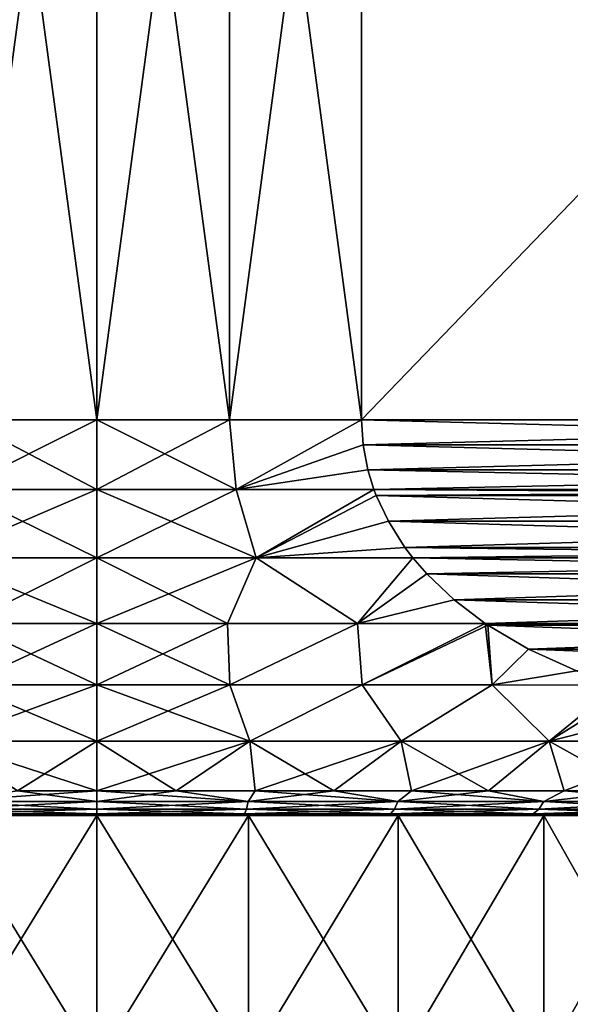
# Model space of a CAD drawing. Header units: metres. Extents: x -109 to 109, y -505 to 40.
# Tile 244 of 256: x 75.72 to 81.29, y -10.91 to -0.95. Entities that reach past the tile are written whole.
import ezdxf

# ---------------------------------------------------------------- set-up
doc = ezdxf.new("R2010")
doc.units = ezdxf.units.M
doc.layers.add('solid_K244224000C74', color=7, linetype='CONTINUOUS')

msp = doc.modelspace()

# ---------------------------------------------------------------- linework, layer by layer
at = {"layer": 'solid_K244224000C74'}
for points in [[(76.5, -5, 16), (76.5, 5, 16), (75.156166, 5, 15.943466)], [(76.5, -5, 16), (75.156166, 5, 15.943466), (75.156166, -5, 15.943466)], [(75.156166, -5, -15.943466), (75.156166, 5, -15.943466), (76.5, 5, -16)], [(75.156166, -5, -15.943466), (76.5, 5, -16), (76.5, -5, -16)], [(77.843834, -5, 15.943466), (76.5, 5, 16), (76.5, -5, 16)], [(77.843834, -5, 15.943466), (77.843834, 5, 15.943466), (76.5, 5, 16)], [(77.843834, 5, -15.943466), (76.5, -5, -16), (76.5, 5, -16)], [(77.843834, -5, -15.943466), (76.5, -5, -16), (77.843834, 5, -15.943466)], [(79.178177, -5, 15.774263), (79.178177, 5, 15.774263), (77.843834, 5, 15.943466)], [(79.178177, -5, 15.774263), (77.843834, 5, 15.943466), (77.843834, -5, 15.943466)], [(77.843834, -5, -15.943466), (77.843834, 5, -15.943466), (79.178177, 5, -15.774263)], [(77.843834, -5, -15.943466), (79.178177, 5, -15.774263), (79.178177, -5, -15.774263)], [(79.178177, 5, -15.774263), (88.821823, 5, -10.206499), (88.821823, -5, -10.206499)], [(79.178177, -5, -15.774263), (79.178177, 5, -15.774263), (88.821823, -5, -10.206499)], [(79.178177, -5, 15.774263), (88.821823, 5, 10.206499), (79.178177, 5, 15.774263)], [(79.178177, -5, 15.774263), (88.821823, -5, 10.206499), (88.821823, 5, 10.206499)], [(75.091011, -5.704368, 15.887783), (76.5, -5.704368, 15.950138), (75.156166, -5, 15.943466)], [(76.5, -5, -16), (76.5, -5.704368, -15.950138), (75.091011, -5.704368, -15.887783)], [(75.156166, -5, -15.943466), (76.5, -5, -16), (75.091011, -5.704368, -15.887783)], [(76.5, -5.704368, 15.950138), (76.5, -5, 16), (75.156166, -5, 15.943466)], [(77.908989, -5.704368, 15.887783), (76.5, -5, 16), (76.5, -5.704368, 15.950138)], [(77.843834, -5, 15.943466), (76.5, -5, 16), (77.908989, -5.704368, 15.887783)], [(77.843834, -5, -15.943466), (76.5, -5.704368, -15.950138), (76.5, -5, -16)], [(77.908989, -5.704368, -15.887783), (76.5, -5.704368, -15.950138), (77.843834, -5, -15.943466)], [(79.178177, -5, 15.774263), (77.843834, -5, 15.943466), (77.908989, -5.704368, 15.887783)], [(77.908989, -5.704368, -15.887783), (77.843834, -5, -15.943466), (79.178177, -5, -15.774263)], [(79.194069, -5.252616, 15.765086), (79.178177, -5, 15.774263), (77.908989, -5.704368, 15.887783)], [(79.194069, -5.252618, -15.765086), (77.908989, -5.704368, -15.887783), (79.178177, -5, -15.774263)], [(79.178177, -5, -15.774263), (88.821823, -5, -10.206499), (88.805931, -5.252618, -10.215676)], [(79.194069, -5.252616, 15.765086), (88.821823, -5, 10.206499), (79.178177, -5, 15.774263)], [(79.194069, -5.252618, -15.765086), (79.178177, -5, -15.774263), (88.805931, -5.252618, -10.215676)], [(79.194069, -5.252616, 15.765086), (88.805931, -5.252616, 10.215675), (88.821823, -5, 10.206499)], [(79.194069, -5.252616, 15.765086), (77.908989, -5.704368, 15.887783), (79.242447, -5.506324, 15.737158)], [(79.194069, -5.252618, -15.765086), (79.242447, -5.506327, -15.737157), (77.908989, -5.704368, -15.887783)], [(79.194069, -5.252616, 15.765086), (79.242447, -5.506324, 15.737158), (88.805931, -5.252616, 10.215675)], [(79.194069, -5.252618, -15.765086), (88.805931, -5.252618, -10.215676), (88.757553, -5.506327, -10.243605)], [(79.194069, -5.252618, -15.765086), (88.757553, -5.506327, -10.243605), (79.242447, -5.506327, -15.737157)], [(79.242447, -5.506324, 15.737158), (88.757553, -5.506324, 10.243605), (88.805931, -5.252616, 10.215675)], [(79.242447, -5.506324, 15.737158), (77.908989, -5.704368, 15.887783), (79.303459, -5.703898, 15.701932)], [(79.242447, -5.506327, -15.737157), (79.303459, -5.703898, -15.701932), (77.908989, -5.704368, -15.887783)], [(79.242447, -5.506324, 15.737158), (79.303459, -5.703898, 15.701932), (88.757553, -5.506324, 10.243605)], [(79.242447, -5.506327, -15.737157), (88.757553, -5.506327, -10.243605), (88.696541, -5.703898, -10.278831)], [(79.242447, -5.506327, -15.737157), (88.696541, -5.703898, -10.278831), (79.303459, -5.703898, -15.701932)], [(79.303459, -5.703898, 15.701932), (88.696541, -5.703898, 10.278831), (88.757553, -5.506324, 10.243605)], [(74.889557, -6.395365, 15.719069), (76.5, -6.395365, 15.80135), (75.091011, -5.704368, 15.887783)], [(76.5, -5.704368, -15.950138), (76.5, -6.395365, -15.80135), (74.889557, -6.395365, -15.719069)], [(75.091011, -5.704368, -15.887783), (76.5, -5.704368, -15.950138), (74.889557, -6.395365, -15.719069)], [(76.5, -6.395365, 15.80135), (76.5, -5.704368, 15.950138), (75.091011, -5.704368, 15.887783)], [(78.110443, -6.395365, 15.719069), (76.5, -5.704368, 15.950138), (76.5, -6.395365, 15.80135)], [(77.908989, -5.704368, 15.887783), (76.5, -5.704368, 15.950138), (78.110443, -6.395365, 15.719069)], [(77.908989, -5.704368, -15.887783), (76.5, -6.395365, -15.80135), (76.5, -5.704368, -15.950138)], [(78.110443, -6.395365, -15.719069), (76.5, -6.395365, -15.80135), (77.908989, -5.704368, -15.887783)], [(79.303459, -5.703898, 15.701932), (77.908989, -5.704368, 15.887783), (78.110443, -6.395365, 15.719069)], [(78.110443, -6.395365, -15.719069), (77.908989, -5.704368, -15.887783), (79.303459, -5.703898, -15.701932)], [(79.325996, -5.763525, 15.688917), (79.303459, -5.703898, 15.701932), (78.110443, -6.395365, 15.719069)], [(78.110443, -6.395365, -15.719069), (79.303459, -5.703898, -15.701932), (79.325996, -5.763528, -15.688917)], [(79.448708, -6.024441, 15.618073), (79.325996, -5.763525, 15.688917), (78.110443, -6.395365, 15.719069)], [(79.448708, -6.024446, -15.618071), (78.110443, -6.395365, -15.719069), (79.325996, -5.763528, -15.688917)], [(79.325996, -5.763525, 15.688917), (88.696541, -5.703898, 10.278831), (79.303459, -5.703898, 15.701932)], [(79.303459, -5.703898, -15.701932), (88.696541, -5.703898, -10.278831), (88.674004, -5.763528, -10.291845)], [(79.325996, -5.763528, -15.688917), (79.303459, -5.703898, -15.701932), (88.674004, -5.763528, -10.291845)], [(79.325996, -5.763525, 15.688917), (88.674004, -5.763525, 10.291844), (88.696541, -5.703898, 10.278831)], [(79.448708, -6.024441, 15.618073), (88.674004, -5.763525, 10.291844), (79.325996, -5.763525, 15.688917)], [(79.325996, -5.763528, -15.688917), (88.674004, -5.763528, -10.291845), (88.551292, -6.024446, -10.362692)], [(79.448708, -6.024446, -15.618071), (79.325996, -5.763528, -15.688917), (88.551292, -6.024446, -10.362692)], [(79.448708, -6.024441, 15.618073), (88.551292, -6.024441, 10.36269), (88.674004, -5.763525, 10.291844)], [(79.448708, -6.024441, 15.618073), (78.110443, -6.395365, 15.719069), (79.616508, -6.28927, 15.521192)], [(79.448708, -6.024446, -15.618071), (79.616508, -6.289275, -15.52119), (78.110443, -6.395365, -15.719069)], [(79.448708, -6.024441, 15.618073), (79.616508, -6.28927, 15.521192), (88.551292, -6.024441, 10.36269)], [(79.448708, -6.024446, -15.618071), (88.551292, -6.024446, -10.362692), (88.383492, -6.289275, -10.459573)], [(79.448708, -6.024446, -15.618071), (88.383492, -6.289275, -10.459573), (79.616508, -6.289275, -15.52119)], [(79.616508, -6.28927, 15.521192), (88.383492, -6.28927, 10.459571), (88.551292, -6.024441, 10.36269)], [(79.616508, -6.28927, 15.521192), (78.110443, -6.395365, 15.719069), (79.696892, -6.394645, 15.474784)], [(79.616508, -6.289275, -15.52119), (79.696892, -6.394645, -15.474784), (78.110443, -6.395365, -15.719069)], [(79.616508, -6.28927, 15.521192), (79.696892, -6.394645, 15.474784), (88.383492, -6.28927, 10.459571)], [(79.616508, -6.289275, -15.52119), (88.383492, -6.289275, -10.459573), (88.303108, -6.394645, -10.505979)], [(79.616508, -6.289275, -15.52119), (88.303108, -6.394645, -10.505979), (79.696892, -6.394645, -15.474784)], [(79.696892, -6.394645, 15.474784), (88.303108, -6.394645, 10.505979), (88.383492, -6.28927, 10.459571)], [(76.5, -7.058477, 15.556607), (76.5, -6.395365, 15.80135), (74.889557, -6.395365, 15.719069)], [(75.17675, -7.058477, 15.500227), (76.5, -7.058477, 15.556607), (74.889557, -6.395365, 15.719069)], [(74.889557, -6.395365, -15.719069), (76.5, -6.395365, -15.80135), (75.17675, -7.058477, -15.500227)], [(76.5, -6.395365, -15.80135), (76.5, -7.058477, -15.556607), (75.17675, -7.058477, -15.500227)], [(77.82325, -7.058477, 15.500227), (76.5, -6.395365, 15.80135), (76.5, -7.058477, 15.556607)], [(78.110443, -6.395365, 15.719069), (76.5, -6.395365, 15.80135), (77.82325, -7.058477, 15.500227)], [(78.110443, -6.395365, -15.719069), (76.5, -7.058477, -15.556607), (76.5, -6.395365, -15.80135)], [(77.82325, -7.058477, -15.500227), (76.5, -7.058477, -15.556607), (78.110443, -6.395365, -15.719069)], [(78.110443, -6.395365, 15.719069), (77.82325, -7.058477, 15.500227), (79.136909, -7.058477, 15.331495)], [(79.136909, -7.058477, -15.331494), (77.82325, -7.058477, -15.500227), (78.110443, -6.395365, -15.719069)], [(79.696892, -6.394645, 15.474784), (78.110443, -6.395365, 15.719069), (79.136909, -7.058477, 15.331495)], [(79.136909, -7.058477, -15.331494), (78.110443, -6.395365, -15.719069), (79.696892, -6.394645, -15.474784)], [(79.836311, -6.556262, 15.394288), (79.696892, -6.394645, 15.474784), (79.136909, -7.058477, 15.331495)], [(79.136909, -7.058477, -15.331494), (79.696892, -6.394645, -15.474784), (79.836319, -6.556269, -15.394284)], [(79.836311, -6.556262, 15.394288), (88.303108, -6.394645, 10.505979), (79.696892, -6.394645, 15.474784)], [(79.696892, -6.394645, -15.474784), (88.303108, -6.394645, -10.505979), (88.163681, -6.556269, -10.586477)], [(79.836319, -6.556269, -15.394284), (79.696892, -6.394645, -15.474784), (88.163681, -6.556269, -10.586477)], [(79.836311, -6.556262, 15.394288), (88.163689, -6.556262, 10.586474), (88.303108, -6.394645, 10.505979)], [(79.836311, -6.556262, 15.394288), (79.136909, -7.058477, 15.331495), (80.114388, -6.820893, 15.233739)], [(80.114395, -6.820898, -15.233735), (79.136909, -7.058477, -15.331494), (79.836319, -6.556269, -15.394284)], [(79.836311, -6.556262, 15.394288), (80.114388, -6.820893, 15.233739), (88.163689, -6.556262, 10.586474)], [(79.836319, -6.556269, -15.394284), (88.163681, -6.556269, -10.586477), (87.885605, -6.820898, -10.747027)], [(80.114395, -6.820898, -15.233735), (79.836319, -6.556269, -15.394284), (87.885605, -6.820898, -10.747027)], [(80.114388, -6.820893, 15.233739), (87.885612, -6.820892, 10.747024), (88.163689, -6.556262, 10.586474)], [(80.114388, -6.820893, 15.233739), (79.136909, -7.058477, 15.331495), (80.428848, -7.058633, 15.052188)], [(80.114395, -6.820898, -15.233735), (80.428848, -7.058633, -15.052188), (79.136909, -7.058477, -15.331494)], [(80.114388, -6.820893, 15.233739), (80.428848, -7.058633, 15.052188), (87.885612, -6.820892, 10.747024)], [(80.114395, -6.820898, -15.233735), (87.885605, -6.820898, -10.747027), (87.571152, -7.058633, -10.928575)], [(80.114395, -6.820898, -15.233735), (87.571152, -7.058633, -10.928575), (80.428848, -7.058633, -15.052188)], [(80.428848, -7.058633, 15.052188), (87.571152, -7.058633, 10.928575), (87.885612, -6.820892, 10.747024)], [(75.153061, -7.680451, 15.161089), (76.5, -7.680451, 15.220803), (75.17675, -7.058477, 15.500227)], [(76.5, -7.058477, -15.556607), (76.5, -7.680451, -15.220803), (75.153061, -7.680451, -15.161089)], [(75.17675, -7.058477, -15.500227), (76.5, -7.058477, -15.556607), (75.153061, -7.680451, -15.161089)], [(76.5, -7.680451, 15.220803), (76.5, -7.058477, 15.556607), (75.17675, -7.058477, 15.500227)], [(77.846939, -7.680451, 15.161089), (76.5, -7.058477, 15.556607), (76.5, -7.680451, 15.220803)], [(77.82325, -7.058477, 15.500227), (76.5, -7.058477, 15.556607), (77.846939, -7.680451, 15.161089)], [(77.82325, -7.058477, -15.500227), (76.5, -7.680451, -15.220803), (76.5, -7.058477, -15.556607)], [(77.82325, -7.058477, -15.500227), (77.846939, -7.680451, -15.161089), (76.5, -7.680451, -15.220803)], [(79.136909, -7.058477, -15.331494), (77.846939, -7.680451, -15.161089), (77.82325, -7.058477, -15.500227)], [(79.136909, -7.058477, 15.331495), (77.82325, -7.058477, 15.500227), (77.846939, -7.680451, 15.161089)], [(79.136909, -7.058477, -15.331494), (79.183311, -7.680451, -14.982412), (77.846939, -7.680451, -15.161089)], [(79.136909, -7.058477, 15.331495), (77.846939, -7.680451, 15.161089), (79.183311, -7.680451, 14.982412)], [(80.428848, -7.058633, -15.052188), (79.183311, -7.680451, -14.982412), (79.136909, -7.058477, -15.331494)], [(80.428848, -7.058633, 15.052188), (79.136909, -7.058477, 15.331495), (79.183311, -7.680451, 14.982412)], [(80.456085, -7.076985, -15.036463), (79.183311, -7.680451, -14.982412), (80.428848, -7.058633, -15.052188)], [(80.428848, -7.058633, 15.052188), (79.183311, -7.680451, 14.982412), (80.498627, -7.680451, 14.686178)], [(80.456078, -7.076982, 15.036467), (87.571152, -7.058633, 10.928575), (80.428848, -7.058633, 15.052188)], [(80.456078, -7.076982, 15.036467), (80.428848, -7.058633, 15.052188), (80.498627, -7.680451, 14.686178)], [(80.428848, -7.058633, -15.052188), (87.571152, -7.058633, -10.928575), (87.543915, -7.076985, -10.944299)], [(80.456085, -7.076985, -15.036463), (80.428848, -7.058633, -15.052188), (87.543915, -7.076985, -10.944299)], [(80.456078, -7.076982, 15.036467), (87.543922, -7.076982, 10.944296), (87.571152, -7.058633, 10.928575)], [(80.456085, -7.076985, -15.036463), (80.498627, -7.680451, -14.686178), (79.183311, -7.680451, -14.982412)], [(80.866539, -7.317917, 14.799487), (87.543922, -7.076982, 10.944296), (80.456078, -7.076982, 15.036467)], [(80.866539, -7.317917, 14.799487), (80.456078, -7.076982, 15.036467), (80.498627, -7.680451, 14.686178)], [(80.866539, -7.317919, -14.799485), (80.498627, -7.680451, -14.686178), (80.456085, -7.076985, -15.036463)], [(80.456085, -7.076985, -15.036463), (87.543915, -7.076985, -10.944299), (87.133461, -7.31792, -11.181278)], [(80.866539, -7.317919, -14.799485), (80.456085, -7.076985, -15.036463), (87.133461, -7.31792, -11.181278)], [(80.866539, -7.317917, 14.799487), (87.133461, -7.317918, 11.181275), (87.543922, -7.076982, 10.944296)], [(80.866539, -7.317917, 14.799487), (80.498627, -7.680451, 14.686178), (81.351799, -7.536864, 14.519319)], [(80.866539, -7.317919, -14.799485), (81.351807, -7.536865, -14.519319), (80.498627, -7.680451, -14.686178)], [(80.866539, -7.317917, 14.799487), (81.351799, -7.536864, 14.519319), (87.133461, -7.317918, 11.181275)], [(80.866539, -7.317919, -14.799485), (87.133461, -7.31792, -11.181278), (86.648193, -7.536866, -11.461447)], [(80.866539, -7.317919, -14.799485), (86.648193, -7.536866, -11.461447), (81.351807, -7.536865, -14.519319)], [(81.351799, -7.536864, 14.519319), (80.498627, -7.680451, 14.686178), (81.772835, -7.683532, 14.276235)], [(81.351807, -7.536865, -14.519319), (81.772835, -7.683532, -14.276235), (80.498627, -7.680451, -14.686178)], [(74.952911, -8.248857, 14.719568), (76.5, -8.248857, 14.800648), (75.153061, -7.680451, 15.161089)], [(76.5, -7.680451, -15.220803), (76.5, -8.248857, -14.800648), (74.952911, -8.248857, -14.719568)], [(75.153061, -7.680451, -15.161089), (76.5, -7.680451, -15.220803), (74.952911, -8.248857, -14.719568)], [(76.5, -8.248857, 14.800648), (76.5, -7.680451, 15.220803), (75.153061, -7.680451, 15.161089)], [(78.047089, -8.248857, 14.719568), (76.5, -7.680451, 15.220803), (76.5, -8.248857, 14.800648)], [(77.846939, -7.680451, 15.161089), (76.5, -7.680451, 15.220803), (78.047089, -8.248857, 14.719568)], [(77.846939, -7.680451, -15.161089), (76.5, -8.248857, -14.800648), (76.5, -7.680451, -15.220803)], [(78.047089, -8.248857, -14.719568), (76.5, -8.248857, -14.800648), (77.846939, -7.680451, -15.161089)], [(78.047089, -8.248857, -14.719568), (77.846939, -7.680451, -15.161089), (79.183311, -7.680451, -14.982412)], [(79.183311, -7.680451, 14.982412), (77.846939, -7.680451, 15.161089), (78.047089, -8.248857, 14.719568)], [(79.577225, -8.248857, -14.477219), (78.047089, -8.248857, -14.719568), (79.183311, -7.680451, -14.982412)], [(79.183311, -7.680451, 14.982412), (78.047089, -8.248857, 14.719568), (79.577225, -8.248857, 14.477219)], [(79.577225, -8.248857, -14.477219), (79.183311, -7.680451, -14.982412), (80.498627, -7.680451, -14.686178)], [(80.498627, -7.680451, 14.686178), (79.183311, -7.680451, 14.982412), (79.577225, -8.248857, 14.477219)], [(81.073654, -8.248857, -14.076253), (79.577225, -8.248857, -14.477219), (80.498627, -7.680451, -14.686178)], [(80.498627, -7.680451, 14.686178), (79.577225, -8.248857, 14.477219), (81.073654, -8.248857, 14.076253)], [(81.073654, -8.248857, -14.076253), (80.498627, -7.680451, -14.686178), (81.772835, -7.683532, -14.276235)], [(81.772835, -7.683532, 14.276235), (80.498627, -7.680451, 14.686178), (81.073654, -8.248857, 14.076253)], [(81.073654, -8.248857, -14.076253), (81.772835, -7.683532, -14.276235), (81.917404, -7.725714, -14.192769)], [(81.772835, -7.683532, 14.276235), (81.073654, -8.248857, 14.076253), (82.519966, -8.248857, 13.521065)], [(81.073654, -8.248857, -14.076253), (81.917404, -7.725714, -14.192769), (82.561394, -7.873501, -13.820959)], [(82.519966, -8.248857, -13.521065), (81.073654, -8.248857, -14.076253), (82.561394, -7.873501, -13.820959)], [(74.952911, -8.248857, 14.719568), (75.697792, -8.75, 14.284681), (76.5, -8.75, 14.307189)], [(74.952911, -8.248857, 14.719568), (76.5, -8.75, 14.307189), (76.5, -8.248857, 14.800648)], [(76.5, -8.248857, -14.800648), (75.697792, -8.75, -14.284681), (74.952911, -8.248857, -14.719568)], [(76.5, -8.248857, -14.800648), (76.5, -8.75, -14.307189), (75.697792, -8.75, -14.284681)], [(77.302208, -8.75, 14.284681), (76.5, -8.248857, 14.800648), (76.5, -8.75, 14.307189)], [(78.047089, -8.248857, -14.719568), (76.5, -8.75, -14.307189), (76.5, -8.248857, -14.800648)], [(78.047089, -8.248857, -14.719568), (77.302208, -8.75, -14.284681), (76.5, -8.75, -14.307189)], [(78.047089, -8.248857, 14.719568), (76.5, -8.248857, 14.800648), (77.302208, -8.75, 14.284681)], [(78.047089, -8.248857, 14.719568), (77.302208, -8.75, 14.284681), (78.101898, -8.75, 14.217229)], [(78.047089, -8.248857, -14.719568), (78.101898, -8.75, -14.217229), (77.302208, -8.75, -14.284681)], [(78.047089, -8.248857, 14.719568), (78.101898, -8.75, 14.217229), (78.896545, -8.75, 14.105043)], [(78.047089, -8.248857, 14.719568), (78.896545, -8.75, 14.105043), (79.577225, -8.248857, 14.477219)], [(79.577225, -8.248857, -14.477219), (78.101898, -8.75, -14.217229), (78.047089, -8.248857, -14.719568)], [(79.577225, -8.248857, -14.477219), (78.896545, -8.75, -14.105043), (78.101898, -8.75, -14.217229)], [(79.577225, -8.248857, 14.477219), (78.896545, -8.75, 14.105043), (79.683647, -8.75, 13.948478)], [(79.577225, -8.248857, -14.477219), (79.683647, -8.75, -13.948478), (78.896545, -8.75, -14.105043)], [(79.577225, -8.248857, 14.477219), (79.683647, -8.75, 13.948478), (80.460739, -8.75, 13.748026)], [(79.577225, -8.248857, 14.477219), (80.460739, -8.75, 13.748026), (81.073654, -8.248857, 14.076253)], [(81.073654, -8.248857, -14.076253), (79.683647, -8.75, -13.948478), (79.577225, -8.248857, -14.477219)], [(81.073654, -8.248857, -14.076253), (80.460739, -8.75, -13.748026), (79.683647, -8.75, -13.948478)], [(81.073654, -8.248857, 14.076253), (80.460739, -8.75, 13.748026), (81.225365, -8.75, 13.504317)], [(81.073654, -8.248857, -14.076253), (81.225365, -8.75, -13.504317), (80.460739, -8.75, -13.748026)], [(81.073654, -8.248857, 14.076253), (81.225365, -8.75, 13.504317), (81.975121, -8.75, 13.21812)], [(81.073654, -8.248857, 14.076253), (81.975121, -8.75, 13.21812), (82.519966, -8.248857, 13.521065)], [(82.519966, -8.248857, -13.521065), (81.225365, -8.75, -13.504317), (81.073654, -8.248857, -14.076253)], [(82.519966, -8.248857, -13.521065), (81.975121, -8.75, -13.21812), (81.225365, -8.75, -13.504317)], [(75.697792, -8.75, 14.284681), (74.968857, -8.856652, 14.078629), (76.5, -8.856652, 14.161645)], [(76.5, -8.75, -14.307189), (76.5, -8.856652, -14.161645), (74.968857, -8.856652, -14.078629)], [(75.697792, -8.75, -14.284681), (76.5, -8.75, -14.307189), (74.968857, -8.856652, -14.078629)], [(75.697792, -8.75, 14.284681), (76.5, -8.856652, 14.161645), (76.5, -8.75, 14.307189)], [(78.031143, -8.856652, 14.078629), (76.5, -8.75, 14.307189), (76.5, -8.856652, 14.161645)], [(77.302208, -8.75, -14.284681), (76.5, -8.856652, -14.161645), (76.5, -8.75, -14.307189)], [(77.302208, -8.75, -14.284681), (78.031143, -8.856652, -14.078629), (76.5, -8.856652, -14.161645)], [(77.302208, -8.75, 14.284681), (76.5, -8.75, 14.307189), (78.031143, -8.856652, 14.078629)], [(78.101898, -8.75, 14.217229), (77.302208, -8.75, 14.284681), (78.031143, -8.856652, 14.078629)], [(77.302208, -8.75, -14.284681), (78.101898, -8.75, -14.217229), (78.031143, -8.856652, -14.078629)], [(78.101898, -8.75, 14.217229), (78.031143, -8.856652, 14.078629), (79.544334, -8.856652, 13.830554)], [(78.896545, -8.75, -14.105043), (79.544334, -8.856652, -13.830554), (78.031143, -8.856652, -14.078629)], [(78.101898, -8.75, -14.217229), (78.896545, -8.75, -14.105043), (78.031143, -8.856652, -14.078629)], [(78.896545, -8.75, 14.105043), (78.101898, -8.75, 14.217229), (79.544334, -8.856652, 13.830554)], [(79.683647, -8.75, 13.948478), (78.896545, -8.75, 14.105043), (79.544334, -8.856652, 13.830554)], [(78.896545, -8.75, -14.105043), (79.683647, -8.75, -13.948478), (79.544334, -8.856652, -13.830554)], [(79.683647, -8.75, 13.948478), (79.544334, -8.856652, 13.830554), (81.021835, -8.856652, 13.420328)], [(80.460739, -8.75, -13.748026), (81.021835, -8.856652, -13.420328), (79.544334, -8.856652, -13.830554)], [(79.683647, -8.75, -13.948478), (80.460739, -8.75, -13.748026), (79.544334, -8.856652, -13.830554)], [(80.460739, -8.75, 13.748026), (79.683647, -8.75, 13.948478), (81.021835, -8.856652, 13.420328)], [(81.225365, -8.75, 13.504317), (80.460739, -8.75, 13.748026), (81.021835, -8.856652, 13.420328)], [(80.460739, -8.75, -13.748026), (81.225365, -8.75, -13.504317), (81.021835, -8.856652, -13.420328)], [(81.225365, -8.75, 13.504317), (81.021835, -8.856652, 13.420328), (82.44632, -8.856652, 12.852761)], [(81.975121, -8.75, -13.21812), (82.44632, -8.856652, -12.852761), (81.021835, -8.856652, -13.420328)], [(81.225365, -8.75, -13.504317), (81.975121, -8.75, -13.21812), (81.021835, -8.856652, -13.420328)], [(81.975121, -8.75, 13.21812), (81.225365, -8.75, 13.504317), (82.44632, -8.856652, 12.852761)], [(74.968857, -8.856652, 14.078629), (74.986427, -8.935478, 13.917072), (76.5, -8.935478, 13.999136)], [(74.968857, -8.856652, 14.078629), (76.5, -8.935478, 13.999136), (76.5, -8.856652, 14.161645)], [(74.968857, -8.856652, -14.078629), (76.5, -8.856652, -14.161645), (74.986427, -8.935478, -13.917072)], [(76.5, -8.856652, -14.161645), (76.5, -8.935478, -13.999136), (74.986427, -8.935478, -13.917072)], [(78.013573, -8.935478, 13.917072), (76.5, -8.856652, 14.161645), (76.5, -8.935478, 13.999136)], [(78.031143, -8.856652, -14.078629), (76.5, -8.935478, -13.999136), (76.5, -8.856652, -14.161645)], [(78.031143, -8.856652, -14.078629), (78.013573, -8.935478, -13.917072), (76.5, -8.935478, -13.999136)], [(78.031143, -8.856652, 14.078629), (76.5, -8.856652, 14.161645), (78.013573, -8.935478, 13.917072)], [(78.031143, -8.856652, 14.078629), (78.013573, -8.935478, 13.917072), (79.509399, -8.935478, 13.671844)], [(79.544334, -8.856652, -13.830554), (79.509399, -8.935478, -13.671844), (78.013573, -8.935478, -13.917072)], [(78.031143, -8.856652, -14.078629), (79.544334, -8.856652, -13.830554), (78.013573, -8.935478, -13.917072)], [(79.544334, -8.856652, 13.830554), (78.031143, -8.856652, 14.078629), (79.509399, -8.935478, 13.671844)], [(79.544334, -8.856652, 13.830554), (79.509399, -8.935478, 13.671844), (80.969948, -8.935478, 13.266325)], [(81.021835, -8.856652, -13.420328), (80.969948, -8.935478, -13.266325), (79.509399, -8.935478, -13.671844)], [(79.544334, -8.856652, -13.830554), (81.021835, -8.856652, -13.420328), (79.509399, -8.935478, -13.671844)], [(81.021835, -8.856652, 13.420328), (79.544334, -8.856652, 13.830554), (80.969948, -8.935478, 13.266325)], [(81.021835, -8.856652, 13.420328), (80.969948, -8.935478, 13.266325), (82.378082, -8.935478, 12.705272)], [(82.44632, -8.856652, -12.852761), (82.378082, -8.935478, -12.705272), (80.969948, -8.935478, -13.266325)], [(81.021835, -8.856652, -13.420328), (82.44632, -8.856652, -12.852761), (80.969948, -8.935478, -13.266325)], [(82.44632, -8.856652, 12.852761), (81.021835, -8.856652, 13.420328), (82.378082, -8.935478, 12.705272)], [(74.986427, -8.935478, -13.917072), (76.5, -8.935478, -13.999136), (75.005241, -8.983786, -13.744055)], [(74.986427, -8.935478, 13.917072), (75.005241, -8.983786, 13.744055), (76.5, -8.983786, 13.825098)], [(74.986427, -8.935478, 13.917072), (76.5, -8.983786, 13.825098), (76.5, -8.935478, 13.999136)], [(76.5, -8.935478, -13.999136), (76.5, -8.983786, -13.825098), (75.005241, -8.983786, -13.744055)], [(78.013573, -8.935478, -13.917072), (76.5, -8.983786, -13.825098), (76.5, -8.935478, -13.999136)], [(78.013573, -8.935478, -13.917072), (77.994759, -8.983786, -13.744055), (76.5, -8.983786, -13.825098)], [(77.994759, -8.983786, 13.744055), (76.5, -8.935478, 13.999136), (76.5, -8.983786, 13.825098)], [(78.013573, -8.935478, 13.917072), (76.5, -8.935478, 13.999136), (77.994759, -8.983786, 13.744055)], [(78.013573, -8.935478, 13.917072), (77.994759, -8.983786, 13.744055), (79.471985, -8.983786, 13.501875)], [(79.509399, -8.935478, -13.671844), (79.471985, -8.983786, -13.501875), (77.994759, -8.983786, -13.744055)], [(78.013573, -8.935478, -13.917072), (79.509399, -8.935478, -13.671844), (77.994759, -8.983786, -13.744055)], [(79.509399, -8.935478, 13.671844), (78.013573, -8.935478, 13.917072), (79.471985, -8.983786, 13.501875)], [(79.509399, -8.935478, 13.671844), (79.471985, -8.983786, 13.501875), (80.914375, -8.983786, 13.101398)], [(80.969948, -8.935478, -13.266325), (80.914375, -8.983786, -13.101398), (79.471985, -8.983786, -13.501875)], [(79.509399, -8.935478, -13.671844), (80.969948, -8.935478, -13.266325), (79.471985, -8.983786, -13.501875)], [(80.969948, -8.935478, 13.266325), (79.509399, -8.935478, 13.671844), (80.914375, -8.983786, 13.101398)], [(80.969948, -8.935478, 13.266325), (80.914375, -8.983786, 13.101398), (82.305008, -8.983786, 12.547319)], [(82.378082, -8.935478, -12.705272), (82.305008, -8.983786, -12.547319), (80.914375, -8.983786, -13.101398)], [(80.969948, -8.935478, -13.266325), (82.378082, -8.935478, -12.705272), (80.914375, -8.983786, -13.101398)], [(82.378082, -8.935478, 12.705272), (80.969948, -8.935478, 13.266325), (82.305008, -8.983786, 12.547319)], [(74.965431, -9, 13.13062), (74.965546, -11.5, 13.13063), (76.5, -11.5, 13.22)], [(74.965431, -9, 13.13062), (76.5, -11.5, 13.22), (76.5, -9, 13.22)], [(74.965431, -9, -13.13062), (76.5, -9, -13.22), (74.965546, -11.5, -13.13063)], [(76.5, -9, -13.645751), (76.5, -9, -13.22), (74.965431, -9, -13.13062)], [(74.976738, -9, 13.560426), (74.965431, -9, 13.13062), (76.5, -9, 13.22)], [(74.976738, -9, -13.560426), (76.5, -9, -13.645751), (74.965431, -9, -13.13062)], [(76.5, -9, -13.22), (76.5, -11.5, -13.22), (74.965546, -11.5, -13.13063)], [(75.005241, -8.983786, 13.744055), (74.976738, -9, 13.560426), (76.5, -9, 13.645751)], [(76.5, -8.983786, -13.825098), (76.5, -9, -13.645751), (74.976738, -9, -13.560426)], [(75.005241, -8.983786, -13.744055), (76.5, -8.983786, -13.825098), (74.976738, -9, -13.560426)], [(74.976738, -9, 13.560426), (76.5, -9, 13.22), (76.5, -9, 13.645751)], [(76.5, -8.983786, 13.825098), (75.005241, -8.983786, 13.744055), (76.5, -9, 13.645751)], [(76.5, -8.983786, 13.825098), (76.5, -9, 13.645751), (78.023262, -9, 13.560426)], [(77.994759, -8.983786, 13.744055), (76.5, -8.983786, 13.825098), (78.023262, -9, 13.560426)], [(77.994759, -8.983786, -13.744055), (78.023262, -9, -13.560426), (76.5, -9, -13.645751)], [(77.994759, -8.983786, -13.744055), (76.5, -9, -13.645751), (76.5, -8.983786, -13.825098)], [(76.5, -9, 13.22), (76.5, -11.5, 13.22), (78.034454, -11.5, 13.13063)], [(78.034569, -9, 13.13062), (76.5, -9, 13.22), (78.034454, -11.5, 13.13063)], [(78.034569, -9, -13.13062), (78.034454, -11.5, -13.13063), (76.5, -11.5, -13.22)], [(78.034569, -9, -13.13062), (76.5, -11.5, -13.22), (76.5, -9, -13.22)], [(78.023262, -9, -13.560426), (78.034569, -9, -13.13062), (76.5, -9, -13.22)], [(76.5, -9, -13.645751), (78.023262, -9, -13.560426), (76.5, -9, -13.22)], [(76.5, -9, 13.645751), (76.5, -9, 13.22), (78.034569, -9, 13.13062)], [(78.023262, -9, 13.560426), (76.5, -9, 13.645751), (78.034569, -9, 13.13062)], [(79.471985, -8.983786, 13.501875), (77.994759, -8.983786, 13.744055), (78.023262, -9, 13.560426)], [(77.994759, -8.983786, -13.744055), (79.471985, -8.983786, -13.501875), (78.023262, -9, -13.560426)], [(79.471985, -8.983786, 13.501875), (78.023262, -9, 13.560426), (79.532532, -9, 13.304487)], [(79.471985, -8.983786, -13.501875), (79.532532, -9, -13.304487), (78.023262, -9, -13.560426)], [(79.532532, -9, 13.304487), (78.023262, -9, 13.560426), (78.034569, -9, 13.13062)], [(78.023262, -9, -13.560426), (79.532532, -9, -13.304487), (78.034569, -9, -13.13062)], [(78.034569, -9, 13.13062), (78.034454, -11.5, 13.13063), (79.548782, -11.5, 12.863646)], [(79.548683, -9, -12.863641), (79.548782, -11.5, -12.863646), (78.034454, -11.5, -13.13063)], [(78.034569, -9, -13.13062), (79.548683, -9, -12.863641), (78.034454, -11.5, -13.13063)], [(79.548683, -9, 12.863641), (78.034569, -9, 13.13062), (79.548782, -11.5, 12.863646)], [(79.532532, -9, 13.304487), (78.034569, -9, 13.13062), (79.548683, -9, 12.863641)], [(79.532532, -9, -13.304487), (79.548683, -9, -12.863641), (78.034569, -9, -13.13062)], [(80.914375, -8.983786, 13.101398), (79.471985, -8.983786, 13.501875), (79.532532, -9, 13.304487)], [(79.471985, -8.983786, -13.501875), (80.914375, -8.983786, -13.101398), (79.532532, -9, -13.304487)], [(80.914375, -8.983786, 13.101398), (79.532532, -9, 13.304487), (81.003578, -9, 12.881148)], [(80.914375, -8.983786, -13.101398), (81.003578, -9, -12.881148), (79.532532, -9, -13.304487)], [(81.003578, -9, 12.881148), (79.532532, -9, 13.304487), (79.548683, -9, 12.863641)], [(79.532532, -9, -13.304487), (81.003578, -9, -12.881148), (79.548683, -9, -12.863641)], [(79.548683, -9, 12.863641), (79.548782, -11.5, 12.863646), (81.021446, -11.5, 12.422684)], [(81.021629, -9, 12.422669), (79.548683, -9, 12.863641), (81.021446, -11.5, 12.422684)], [(79.548683, -9, -12.863641), (81.021629, -9, -12.422669), (79.548782, -11.5, -12.863646)], [(81.003578, -9, 12.881148), (79.548683, -9, 12.863641), (81.021629, -9, 12.422669)], [(81.003578, -9, -12.881148), (81.021629, -9, -12.422669), (79.548683, -9, -12.863641)], [(81.021629, -9, -12.422669), (81.021446, -11.5, -12.422684), (79.548782, -11.5, -12.863646)], [(82.305008, -8.983786, 12.547319), (80.914375, -8.983786, 13.101398), (81.003578, -9, 12.881148)], [(80.914375, -8.983786, -13.101398), (82.305008, -8.983786, -12.547319), (81.003578, -9, -12.881148)], [(82.305008, -8.983786, 12.547319), (81.003578, -9, 12.881148), (82.417778, -9, 12.295782)], [(82.305008, -8.983786, -12.547319), (82.417778, -9, -12.295782), (81.003578, -9, -12.881148)], [(82.417778, -9, 12.295782), (81.003578, -9, 12.881148), (81.021629, -9, 12.422669)], [(81.003578, -9, -12.881148), (82.417778, -9, -12.295782), (81.021629, -9, -12.422669)], [(81.021629, -9, 12.422669), (81.021446, -11.5, 12.422684), (82.433083, -11.5, 11.813857)], [(82.43325, -9, -11.813754), (82.433083, -11.5, -11.813857), (81.021446, -11.5, -12.422684)], [(81.021629, -9, -12.422669), (82.43325, -9, -11.813754), (81.021446, -11.5, -12.422684)], [(82.43325, -9, 11.813754), (81.021629, -9, 12.422669), (82.433083, -11.5, 11.813857)], [(82.417778, -9, 12.295782), (81.021629, -9, 12.422669), (82.43325, -9, 11.813754)], [(82.417778, -9, -12.295782), (82.43325, -9, -11.813754), (81.021629, -9, -12.422669)]]:
    msp.add_3dface(points, dxfattribs=at)

doc.saveas('drawing.dxf')
